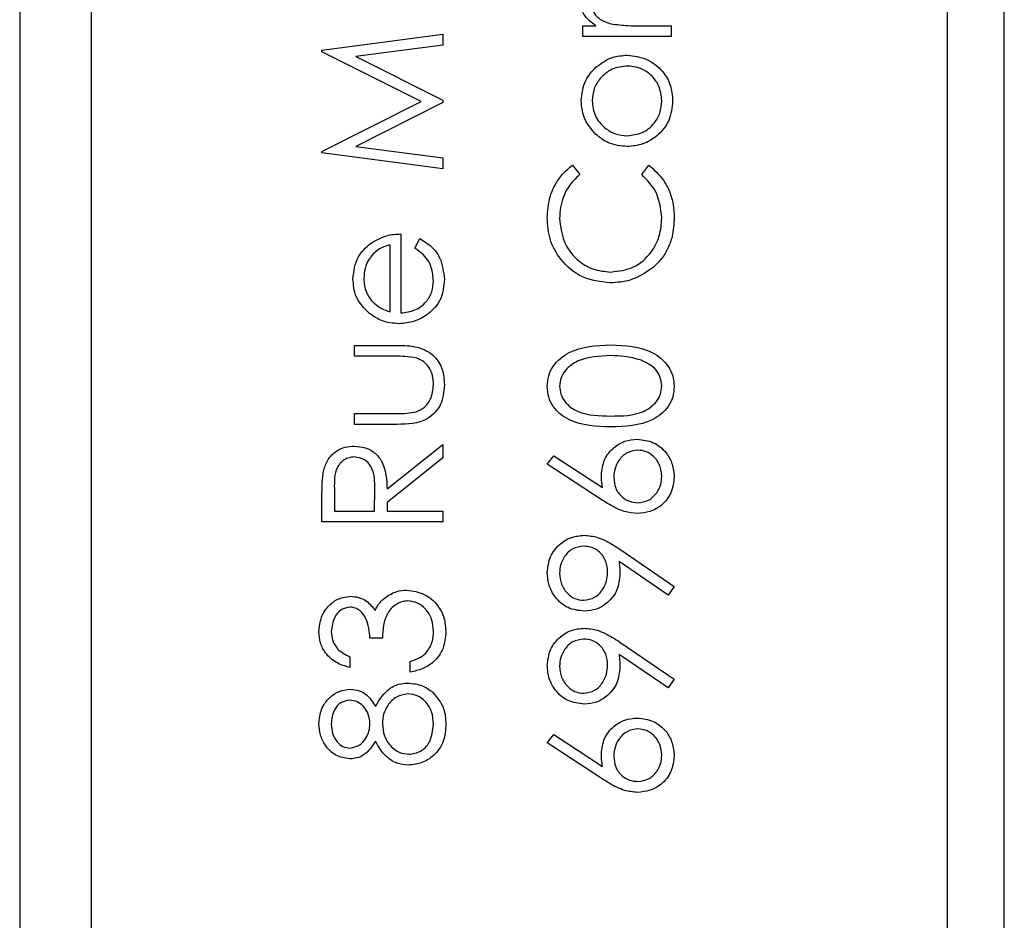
# Model space of a CAD drawing. Header units: millimetres. Extents: x 474 to 2197, y 77 to 1503.
# Tile 13 of 25: x 1017 to 1024, y 857 to 863. Entities that reach past the tile are written whole.
import ezdxf

# ---------------------------------------------------------------- set-up
doc = ezdxf.new("R2010")
doc.units = ezdxf.units.MM

msp = doc.modelspace()

# ---------------------------------------------------------------- linework, layer by layer
at = {"color": 7, "linetype": 'Continuous', "lineweight": 25}
for p, q in [((1016.8479, 891.5469), (1016.8479, 830.5469)), ((1023.3479, 891.0469), (1023.3479, 831.0469)), ((1023.7479, 831.0469), (1023.7479, 891.0469)), ((1017.3479, 889.0469), (1017.3479, 833.0469)), ((1020.7942, 863.1335), (1020.7942, 863.2095)), ((1020.7942, 863.2095), (1020.8853, 863.2095)), ((1021.205, 863.2095), (1021.413, 863.2095)), ((1021.413, 863.2095), (1021.413, 863.1335)), ((1018.9663, 863.0383), (1019.813, 863.1507)), ((1019.813, 863.1507), (1019.813, 863.0744)), ((1021.413, 863.1335), (1020.7942, 863.1335)), ((1019.813, 863.0744), (1019.2037, 862.9933)), ((1018.9663, 863.0272), (1018.9663, 863.0383)), ((1019.661, 862.6785), (1018.9663, 863.0272)), ((1019.2037, 862.9933), (1019.813, 862.6877)), ((1018.9663, 862.329), (1019.661, 862.6785)), ((1019.813, 862.6706), (1019.2024, 862.3637)), ((1019.813, 862.6877), (1019.813, 862.6706)), ((1019.2024, 862.3637), (1019.813, 862.2828)), ((1018.9663, 862.3181), (1018.9663, 862.329)), ((1019.813, 862.2064), (1018.9663, 862.3181)), ((1019.813, 862.2828), (1019.813, 862.2064)), ((1020.7216, 862.2326), (1020.7725, 862.1661)), ((1021.2067, 862.1661), (1021.2571, 862.2326)), ((1019.5199, 861.7505), (1019.5199, 861.1969)), ((1019.4439, 861.2048), (1019.4439, 861.6745)), ((1019.6176, 861.6504), (1019.653, 861.7179)), ((1019.1942, 860.9689), (1019.4955, 860.9689)), ((1019.1942, 860.8929), (1019.1942, 860.9689)), ((1019.4812, 860.8929), (1019.1942, 860.8929)), ((1019.1942, 860.4913), (1019.4812, 860.4913)), ((1019.1942, 860.4153), (1019.1942, 860.4913)), ((1019.4899, 860.4153), (1019.1942, 860.4153)), ((1019.4222, 859.9632), (1019.813, 860.2742)), ((1019.813, 860.2742), (1019.813, 860.1803)), ((1019.813, 860.1803), (1019.4222, 859.8692)), ((1020.5446, 860.1376), (1020.5905, 860.1961)), ((1020.5905, 860.1961), (1020.9326, 859.9724)), ((1020.9309, 859.8849), (1020.5446, 860.1376)), ((1019.0531, 859.9662), (1019.0531, 859.8075)), ((1019.3353, 859.8075), (1019.3365, 859.9625)), ((1018.9663, 859.7315), (1018.9663, 859.9009)), ((1019.4222, 859.8692), (1019.4222, 859.8075)), ((1019.0531, 859.8075), (1019.3353, 859.8075)), ((1019.4222, 859.8075), (1019.813, 859.8075)), ((1019.813, 859.8075), (1019.813, 859.7315)), ((1019.813, 859.7315), (1018.9663, 859.7315)), ((1021.0534, 859.5408), (1021.4347, 859.2801)), ((1021.3924, 859.2194), (1021.0483, 859.4548)), ((1021.4347, 859.2801), (1021.3924, 859.2194)), ((1019.3896, 858.9174), (1019.3028, 858.9174)), ((1021.0534, 858.8895), (1021.4347, 858.6288)), ((1019.1617, 858.7871), (1019.1617, 858.7111)), ((1021.3924, 858.5681), (1021.0483, 858.8035)), ((1019.585, 858.6786), (1019.585, 858.7546)), ((1021.4347, 858.6288), (1021.3924, 858.5681)), ((1020.5446, 858.1838), (1020.5905, 858.2423)), ((1020.5905, 858.2423), (1020.9326, 858.0186)), ((1020.9309, 857.9311), (1020.5446, 858.1838))]:
    msp.add_line(p, q, dxfattribs=at)
for points, knots in [([(1020.8853, 863.2095), (1020.8563, 863.2308), (1020.8157, 863.2604), (1020.7871, 863.3186), (1020.7846, 863.3465), (1020.7834, 863.3605)], [0, 0, 0, 0, 0.558788, 0.779481, 1, 1, 1, 1]), ([(1020.8594, 863.346), (1020.8633, 863.3281), (1020.8711, 863.2922), (1020.9209, 863.2461), (1020.9654, 863.2318), (1020.9927, 863.2231)], [0, 0, 0, 0, 0.278336, 0.558768, 1, 1, 1, 1]), ([(1020.9927, 863.2231), (1021.0321, 863.2181), (1021.1027, 863.2091), (1021.1737, 863.2094), (1021.205, 863.2095)], [0, 0, 0, 0, 0.559636, 1, 1, 1, 1]), ([(1020.8853, 862.9185), (1020.9222, 862.9458), (1020.9881, 862.9947), (1021.0694, 863.0006), (1021.1053, 863.0033)], [0, 0, 0, 0, 0.5592165, 1, 1, 1, 1]), ([(1021.1053, 863.0033), (1021.1523, 862.9975), (1021.2465, 862.9858), (1021.3522, 862.9005), (1021.4153, 862.7947), (1021.421, 862.7205), (1021.4238, 862.6834)], [0, 0, 0, 0, 0.279521, 0.559381, 0.779507, 1, 1, 1, 1]), ([(1020.7834, 862.6834), (1020.7886, 862.7336), (1020.798, 862.8234), (1020.8586, 862.8894), (1020.8853, 862.9185)], [0, 0, 0, 0, 0.559182, 1, 1, 1, 1]), ([(1021.1058, 862.9273), (1021.0696, 862.9231), (1020.9972, 862.9148), (1020.9175, 862.8479), (1020.8672, 862.7683), (1020.862, 862.7115), (1020.8594, 862.6831)], [0, 0, 0, 0, 0.279586, 0.559398, 0.779653, 1, 1, 1, 1]), ([(1021.3478, 862.6831), (1021.3437, 862.7189), (1021.3356, 862.7906), (1021.271, 862.8717), (1021.1902, 862.919), (1021.1339, 862.9245), (1021.1058, 862.9273)], [0, 0, 0, 0, 0.279745, 0.559113, 0.779606, 1, 1, 1, 1]), ([(1020.8858, 862.4476), (1020.8527, 862.4859), (1020.7933, 862.5543), (1020.7864, 862.6439), (1020.7834, 862.6834)], [0, 0, 0, 0, 0.55888, 1, 1, 1, 1]), ([(1020.8594, 862.6831), (1020.8638, 862.6469), (1020.8726, 862.5746), (1020.9402, 862.4954), (1021.0205, 862.4462), (1021.0774, 862.4413), (1021.1058, 862.4388)], [0, 0, 0, 0, 0.279484, 0.559256, 0.779547, 1, 1, 1, 1]), ([(1021.4238, 862.6834), (1021.419, 862.636), (1021.4095, 862.5412), (1021.3216, 862.4369), (1021.2166, 862.3731), (1021.1424, 862.3662), (1021.1053, 862.3628)], [0, 0, 0, 0, 0.279776, 0.559179, 0.779592, 1, 1, 1, 1]), ([(1021.1058, 862.4388), (1021.1416, 862.4433), (1021.2131, 862.4524), (1021.2942, 862.517), (1021.3403, 862.5986), (1021.3453, 862.6549), (1021.3478, 862.6831)], [0, 0, 0, 0, 0.279618, 0.559167, 0.779512, 1, 1, 1, 1]), ([(1021.1053, 862.3628), (1021.0597, 862.3673), (1020.9782, 862.3753), (1020.9141, 862.4255), (1020.8858, 862.4476)], [0, 0, 0, 0, 0.559285, 1, 1, 1, 1]), ([(1020.5446, 861.8632), (1020.5479, 861.9116), (1020.5533, 861.9914), (1020.597, 862.0939), (1020.6492, 862.1727), (1020.6975, 862.2126), (1020.7216, 862.2326)], [0, 0, 0, 0, 0.33969, 0.55984, 0.77993, 1, 1, 1, 1]), ([(1021.2571, 862.2326), (1021.2932, 862.2003), (1021.3527, 862.1471), (1021.4037, 862.0479), (1021.4305, 861.9578), (1021.4333, 861.8954), (1021.4347, 861.8642)], [0, 0, 0, 0, 0.339341, 0.559515, 0.77972, 1, 1, 1, 1]), ([(1020.7725, 862.1661), (1020.7437, 862.1385), (1020.6962, 862.0929), (1020.6561, 862.0102), (1020.6348, 861.9356), (1020.6326, 861.8842), (1020.6314, 861.8584)], [0, 0, 0, 0, 0.339327, 0.559466, 0.779727, 1, 1, 1, 1]), ([(1021.3478, 861.8637), (1021.3398, 861.9292), (1021.3255, 862.0463), (1021.2431, 862.1294), (1021.2067, 862.1661)], [0, 0, 0, 0, 0.558772, 1, 1, 1, 1]), ([(1020.9847, 861.4076), (1020.9183, 861.4154), (1020.7856, 861.4308), (1020.6402, 861.5561), (1020.5562, 861.7068), (1020.5484, 861.811), (1020.5446, 861.8632)], [0, 0, 0, 0, 0.279512, 0.55908, 0.779374, 1, 1, 1, 1]), ([(1020.6314, 861.8584), (1020.6376, 861.8044), (1020.65, 861.6963), (1020.7419, 861.5702), (1020.8627, 861.4952), (1020.9479, 861.4875), (1020.9905, 861.4836)], [0, 0, 0, 0, 0.279856, 0.559519, 0.779686, 1, 1, 1, 1]), ([(1020.9905, 861.4836), (1021.0452, 861.4901), (1021.1548, 861.503), (1021.2728, 861.6091), (1021.3388, 861.7349), (1021.3448, 861.8207), (1021.3478, 861.8637)], [0, 0, 0, 0, 0.279434, 0.558921, 0.779283, 1, 1, 1, 1]), ([(1021.4347, 861.8642), (1021.4322, 861.8197), (1021.4281, 861.7463), (1021.3933, 861.6497), (1021.3489, 861.5749), (1021.3074, 861.535), (1021.2866, 861.515)], [0, 0, 0, 0, 0.339838, 0.559927, 0.779959, 1, 1, 1, 1]), ([(1019.3052, 861.6831), (1019.3424, 861.7052), (1019.409, 861.7446), (1019.4859, 861.7487), (1019.5199, 861.7505)], [0, 0, 0, 0, 0.558897, 1, 1, 1, 1]), ([(1019.1834, 861.434), (1019.1897, 861.489), (1019.2011, 861.5874), (1019.2733, 861.6538), (1019.3052, 861.6831)], [0, 0, 0, 0, 0.558919, 1, 1, 1, 1]), ([(1019.4439, 861.6745), (1019.4146, 861.6652), (1019.3561, 861.6466), (1019.2972, 861.5816), (1019.265, 861.5096), (1019.2612, 861.4618), (1019.2594, 861.4379)], [0, 0, 0, 0, 0.280138, 0.559194, 0.779598, 1, 1, 1, 1]), ([(1019.653, 861.7179), (1019.681, 861.7006), (1019.737, 861.6661), (1019.8088, 861.5688), (1019.8181, 861.4839), (1019.8238, 861.4321)], [0, 0, 0, 0, 0.280919, 0.561407, 1, 1, 1, 1]), ([(1019.7478, 861.4226), (1019.7448, 861.4538), (1019.7398, 861.5052), (1019.7086, 861.5707), (1019.6675, 861.616), (1019.6342, 861.6389), (1019.6176, 861.6504)], [0, 0, 0, 0, 0.339465, 0.559626, 0.779498, 1, 1, 1, 1]), ([(1021.2866, 861.515), (1021.2353, 861.48), (1021.1436, 861.4173), (1021.0333, 861.4106), (1020.9847, 861.4076)], [0, 0, 0, 0, 0.5590286, 1, 1, 1, 1]), ([(1019.2987, 861.1921), (1019.2613, 861.2301), (1019.1944, 861.2981), (1019.1868, 861.3924), (1019.1834, 861.434)], [0, 0, 0, 0, 0.558577, 1, 1, 1, 1]), ([(1019.2594, 861.4379), (1019.2622, 861.405), (1019.2673, 861.3464), (1019.3021, 861.2992), (1019.3174, 861.2784)], [0, 0, 0, 0, 0.559458, 1, 1, 1, 1]), ([(1019.8238, 861.4321), (1019.8196, 861.385), (1019.8111, 861.291), (1019.7208, 861.1899), (1019.6151, 861.131), (1019.5419, 861.1243), (1019.5053, 861.1209)], [0, 0, 0, 0, 0.279885, 0.558859, 0.779462, 1, 1, 1, 1]), ([(1019.5199, 861.1969), (1019.5534, 861.2008), (1019.6204, 861.2085), (1019.6962, 861.2684), (1019.7414, 861.3435), (1019.7457, 861.3962), (1019.7478, 861.4226)], [0, 0, 0, 0, 0.279963, 0.559359, 0.779526, 1, 1, 1, 1]), ([(1019.3174, 861.2784), (1019.3383, 861.26), (1019.3757, 861.2269), (1019.423, 861.2116), (1019.4439, 861.2048)], [0, 0, 0, 0, 0.558795, 1, 1, 1, 1]), ([(1019.5053, 861.1209), (1019.4633, 861.1246), (1019.3881, 861.1314), (1019.3261, 861.1735), (1019.2987, 861.1921)], [0, 0, 0, 0, 0.559427, 1, 1, 1, 1]), ([(1019.4955, 860.9689), (1019.5417, 860.9682), (1019.6336, 860.9668), (1019.7543, 860.9073), (1019.817, 860.8014), (1019.8215, 860.7289), (1019.8238, 860.6926)], [0, 0, 0, 0, 0.281501, 0.559646, 0.779298, 1, 1, 1, 1]), ([(1020.5446, 860.6812), (1020.5466, 860.7061), (1020.5506, 860.756), (1020.5948, 860.8468), (1020.736, 860.9612), (1020.8884, 860.9686), (1020.99, 860.9734)], [0, 0, 0, 0, 0.1256, 0.251197, 0.500581, 1, 1, 1, 1]), ([(1020.99, 860.9734), (1021.0916, 860.9687), (1021.2439, 860.9616), (1021.3843, 860.8465), (1021.4286, 860.7559), (1021.4326, 860.7061), (1021.4347, 860.6812)], [0, 0, 0, 0, 0.499407, 0.748743, 0.874372, 1, 1, 1, 1]), ([(1019.632, 860.8804), (1019.604, 860.885), (1019.5541, 860.8933), (1019.5035, 860.893), (1019.4812, 860.8929)], [0, 0, 0, 0, 0.559371, 1, 1, 1, 1]), ([(1019.7478, 860.6933), (1019.7465, 860.7153), (1019.744, 860.7593), (1019.7175, 860.8157), (1019.6791, 860.8584), (1019.6477, 860.8731), (1019.632, 860.8804)], [0, 0, 0, 0, 0.2802697, 0.5600069, 0.7800741, 1, 1, 1, 1]), ([(1020.9896, 860.8975), (1020.911, 860.8943), (1020.7933, 860.8896), (1020.6769, 860.8104), (1020.6375, 860.7419), (1020.6335, 860.7031), (1020.6314, 860.6838)], [0, 0, 0, 0, 0.500072, 0.749021, 0.874598, 1, 1, 1, 1]), ([(1021.2025, 860.8654), (1021.1634, 860.8762), (1021.0937, 860.8955), (1021.0214, 860.8968), (1020.9896, 860.8975)], [0, 0, 0, 0, 0.559599, 1, 1, 1, 1]), ([(1021.3478, 860.6838), (1021.3449, 860.7069), (1021.3391, 860.7531), (1021.2908, 860.8246), (1021.2359, 860.8499), (1021.2025, 860.8654)], [0, 0, 0, 0, 0.280257, 0.560781, 1, 1, 1, 1]), ([(1019.8238, 860.6926), (1019.8201, 860.6455), (1019.8127, 860.5517), (1019.6889, 860.4201), (1019.5654, 860.4171), (1019.4899, 860.4153)], [0, 0, 0, 0, 0.28097, 0.559785, 1, 1, 1, 1]), ([(1019.6259, 860.5034), (1019.6466, 860.5127), (1019.6881, 860.5314), (1019.7376, 860.5995), (1019.7439, 860.6577), (1019.7478, 860.6933)], [0, 0, 0, 0, 0.280117, 0.560544, 1, 1, 1, 1]), ([(1020.99, 860.3981), (1020.8889, 860.4014), (1020.7623, 860.4055), (1020.6352, 860.4844), (1020.5846, 860.5394), (1020.5506, 860.607), (1020.5466, 860.6565), (1020.5446, 860.6812)], [0, 0, 0, 0, 0.498702, 0.624177, 0.749467, 0.874745, 1, 1, 1, 1]), ([(1020.6314, 860.6838), (1020.6334, 860.6643), (1020.6372, 860.6255), (1020.667, 860.574), (1020.7086, 860.5329), (1020.8117, 860.4769), (1020.9106, 860.4754), (1020.9896, 860.4741)], [0, 0, 0, 0, 0.125139, 0.250418, 0.375519, 0.500847, 1, 1, 1, 1]), ([(1020.9896, 860.4741), (1021.0688, 860.4747), (1021.1873, 860.4757), (1021.3028, 860.557), (1021.3416, 860.6256), (1021.3457, 860.6644), (1021.3478, 860.6838)], [0, 0, 0, 0, 0.500291, 0.749086, 0.874606, 1, 1, 1, 1]), ([(1021.4347, 860.6812), (1021.4327, 860.6565), (1021.4286, 860.6071), (1021.3843, 860.5172), (1021.242, 860.406), (1021.0909, 860.4013), (1020.99, 860.3981)], [0, 0, 0, 0, 0.125551, 0.25109, 0.50025, 1, 1, 1, 1]), ([(1019.4812, 860.4913), (1019.5084, 860.4912), (1019.557, 860.4911), (1019.6049, 860.4996), (1019.6259, 860.5034)], [0, 0, 0, 0, 0.560377, 1, 1, 1, 1]), ([(1020.9245, 860.0601), (1020.9287, 860.0972), (1020.9372, 860.1714), (1021.0051, 860.254), (1021.0879, 860.304), (1021.1462, 860.3089), (1021.1753, 860.3113)], [0, 0, 0, 0, 0.2796384, 0.5593258, 0.7795267, 1, 1, 1, 1]), ([(1021.1753, 860.3113), (1021.2141, 860.3069), (1021.2916, 860.2982), (1021.3774, 860.2259), (1021.4261, 860.1377), (1021.4318, 860.0771), (1021.4347, 860.0467)], [0, 0, 0, 0, 0.279631, 0.55896, 0.779478, 1, 1, 1, 1]), ([(1018.9778, 860.0927), (1018.9866, 860.1193), (1019.0043, 860.1724), (1019.0613, 860.2283), (1019.127, 860.2592), (1019.1708, 860.262), (1019.1927, 860.2634)], [0, 0, 0, 0, 0.279797, 0.5595, 0.779626, 1, 1, 1, 1]), ([(1019.1927, 860.2634), (1019.2195, 860.2611), (1019.273, 860.2567), (1019.3441, 860.2148), (1019.4153, 860.1194), (1019.4193, 860.0276), (1019.4222, 859.9632)], [0, 0, 0, 0, 0.18712, 0.373979, 0.560911, 1, 1, 1, 1]), ([(1021.1799, 860.2353), (1021.1534, 860.2314), (1021.1002, 860.2236), (1021.0467, 860.168), (1021.0158, 860.1068), (1021.0128, 860.065), (1021.0113, 860.0442)], [0, 0, 0, 0, 0.278754, 0.558605, 0.779147, 1, 1, 1, 1]), ([(1021.3478, 860.0508), (1021.3452, 860.0768), (1021.34, 860.1288), (1021.2966, 860.1891), (1021.2412, 860.2289), (1021.2004, 860.2332), (1021.1799, 860.2353)], [0, 0, 0, 0, 0.280018, 0.559853, 0.779987, 1, 1, 1, 1]), ([(1019.1925, 860.1874), (1019.1801, 860.1865), (1019.1553, 860.1846), (1019.1215, 860.1678), (1019.0929, 860.144), (1019.0515, 860.0812), (1019.0524, 860.0173), (1019.0531, 859.9662)], [0, 0, 0, 0, 0.125307, 0.250617, 0.375954, 0.501281, 1, 1, 1, 1]), ([(1019.3365, 859.9625), (1019.3364, 860.0145), (1019.3362, 860.0796), (1019.2948, 860.1438), (1019.2559, 860.1774), (1019.2178, 860.1834), (1019.1925, 860.1874)], [0, 0, 0, 0, 0.499827, 0.625498, 0.751208, 1, 1, 1, 1]), ([(1018.9663, 859.9009), (1018.9662, 859.9369), (1018.966, 860.0011), (1018.9742, 860.0647), (1018.9778, 860.0927)], [0, 0, 0, 0, 0.5602397, 1, 1, 1, 1]), ([(1020.9326, 859.9724), (1020.9301, 859.9887), (1020.9255, 860.0178), (1020.9248, 860.0472), (1020.9245, 860.0601)], [0, 0, 0, 0, 0.55991, 1, 1, 1, 1]), ([(1021.0113, 860.0442), (1021.0135, 860.0184), (1021.0179, 859.9668), (1021.0626, 859.9077), (1021.1194, 859.8718), (1021.1597, 859.8681), (1021.1799, 859.8663)], [0, 0, 0, 0, 0.280127, 0.559515, 0.779719, 1, 1, 1, 1]), ([(1021.4347, 860.0467), (1021.4301, 860.0088), (1021.421, 859.9331), (1021.3523, 859.8476), (1021.266, 859.7991), (1021.2066, 859.7932), (1021.1769, 859.7903)], [0, 0, 0, 0, 0.27967, 0.559085, 0.779558, 1, 1, 1, 1]), ([(1021.1799, 859.8663), (1021.2059, 859.8699), (1021.258, 859.8772), (1021.3117, 859.93), (1021.3432, 859.9895), (1021.3463, 860.0304), (1021.3478, 860.0508)], [0, 0, 0, 0, 0.279059, 0.55882, 0.779303, 1, 1, 1, 1]), ([(1021.1769, 859.7903), (1021.1466, 859.7933), (1021.0967, 859.7982), (1021.0321, 859.8251), (1020.9804, 859.853), (1020.9474, 859.8743), (1020.9309, 859.8849)], [0, 0, 0, 0, 0.339374, 0.559486, 0.779731, 1, 1, 1, 1]), ([(1020.5446, 859.3759), (1020.5491, 859.4144), (1020.5582, 859.4913), (1020.6272, 859.5786), (1020.7142, 859.6292), (1020.7746, 859.6353), (1020.8048, 859.6383)], [0, 0, 0, 0, 0.27973, 0.559163, 0.779612, 1, 1, 1, 1]), ([(1020.8048, 859.6383), (1020.8354, 859.6352), (1020.886, 859.6301), (1020.9513, 859.6024), (1021.0036, 859.5738), (1021.0368, 859.5518), (1021.0534, 859.5408)], [0, 0, 0, 0, 0.339295, 0.559425, 0.779695, 1, 1, 1, 1]), ([(1020.7997, 859.5623), (1020.7732, 859.5584), (1020.7203, 859.5505), (1020.6668, 859.4954), (1020.6358, 859.4344), (1020.6329, 859.3928), (1020.6314, 859.372)], [0, 0, 0, 0, 0.278722, 0.558569, 0.779171, 1, 1, 1, 1]), ([(1020.9679, 859.3798), (1020.9658, 859.4059), (1020.9616, 859.4581), (1020.9181, 859.519), (1020.861, 859.5564), (1020.8201, 859.5604), (1020.7997, 859.5623)], [0, 0, 0, 0, 0.280319, 0.55953, 0.779753, 1, 1, 1, 1]), ([(1021.0483, 859.4548), (1021.0503, 859.4382), (1021.0539, 859.4086), (1021.0545, 859.3789), (1021.0547, 859.3658)], [0, 0, 0, 0, 0.5599442, 1, 1, 1, 1]), ([(1020.8039, 859.1064), (1020.7648, 859.111), (1020.6866, 859.1203), (1020.6016, 859.1951), (1020.5531, 859.2841), (1020.5474, 859.3453), (1020.5446, 859.3759)], [0, 0, 0, 0, 0.279538, 0.558851, 0.779452, 1, 1, 1, 1]), ([(1020.6314, 859.372), (1020.634, 859.3456), (1020.6391, 859.2928), (1020.6818, 859.2308), (1020.7374, 859.1892), (1020.7789, 859.1847), (1020.7997, 859.1824)], [0, 0, 0, 0, 0.2800921, 0.5600105, 0.7801305, 1, 1, 1, 1]), ([(1020.7997, 859.1824), (1020.8266, 859.1867), (1020.8806, 859.1953), (1020.9336, 859.2533), (1020.9636, 859.3162), (1020.9665, 859.3586), (1020.9679, 859.3798)], [0, 0, 0, 0, 0.278472, 0.558424, 0.779098, 1, 1, 1, 1]), ([(1021.0547, 859.3658), (1021.0507, 859.328), (1021.0426, 859.2526), (1020.9758, 859.1673), (1020.8928, 859.1143), (1020.8335, 859.109), (1020.8039, 859.1064)], [0, 0, 0, 0, 0.279814, 0.559489, 0.779635, 1, 1, 1, 1]), ([(1018.9446, 858.9632), (1018.9483, 858.9974), (1018.9556, 859.066), (1019.01, 859.148), (1019.0839, 859.2001), (1019.1377, 859.207), (1019.1646, 859.2105)], [0, 0, 0, 0, 0.280085, 0.559868, 0.780099, 1, 1, 1, 1]), ([(1019.1646, 859.2105), (1019.1841, 859.2091), (1019.2232, 859.2063), (1019.2882, 859.1758), (1019.3196, 859.1359), (1019.3387, 859.1116)], [0, 0, 0, 0, 0.280508, 0.560792, 1, 1, 1, 1]), ([(1019.3387, 859.1116), (1019.349, 859.1313), (1019.3674, 859.1665), (1019.3977, 859.1921), (1019.411, 859.2033)], [0, 0, 0, 0, 0.559795, 1, 1, 1, 1]), ([(1019.411, 859.2033), (1019.4369, 859.2196), (1019.4832, 859.2486), (1019.5375, 859.2523), (1019.5614, 859.2539)], [0, 0, 0, 0, 0.5594191, 1, 1, 1, 1]), ([(1019.5614, 859.2539), (1019.603, 859.2478), (1019.6861, 859.2356), (1019.7774, 859.1562), (1019.8271, 859.0593), (1019.8321, 858.9938), (1019.8347, 858.961)], [0, 0, 0, 0, 0.279304, 0.558838, 0.779277, 1, 1, 1, 1]), ([(1019.1642, 859.1345), (1019.1421, 859.1302), (1019.0975, 859.1216), (1019.0427, 859.0567), (1019.0357, 858.9993), (1019.0314, 858.9642)], [0, 0, 0, 0, 0.278859, 0.5600742, 1, 1, 1, 1]), ([(1019.3028, 858.9174), (1019.2984, 858.9652), (1019.2917, 859.0369), (1019.2421, 859.1071), (1019.1999, 859.1311), (1019.1761, 859.1333), (1019.1642, 859.1345)], [0, 0, 0, 0, 0.499418, 0.749016, 0.874544, 1, 1, 1, 1]), ([(1019.5687, 859.1779), (1019.554, 859.1767), (1019.5244, 859.1742), (1019.471, 859.1478), (1019.3981, 859.069), (1019.393, 858.9781), (1019.3896, 858.9174)], [0, 0, 0, 0, 0.125587, 0.2511907, 0.500605, 1, 1, 1, 1]), ([(1019.7478, 858.9623), (1019.7459, 858.9917), (1019.7419, 859.0503), (1019.698, 859.1212), (1019.6377, 859.1694), (1019.5917, 859.1751), (1019.5687, 859.1779)], [0, 0, 0, 0, 0.280599, 0.560151, 0.780303, 1, 1, 1, 1]), ([(1020.5446, 858.7246), (1020.5491, 858.7631), (1020.5582, 858.8401), (1020.6272, 858.9273), (1020.7142, 858.9779), (1020.7746, 858.984), (1020.8048, 858.987)], [0, 0, 0, 0, 0.27973, 0.559163, 0.779612, 1, 1, 1, 1]), ([(1020.8048, 858.987), (1020.8354, 858.9839), (1020.886, 858.9788), (1020.9513, 858.9511), (1021.0036, 858.9225), (1021.0368, 858.9005), (1021.0534, 858.8895)], [0, 0, 0, 0, 0.339295, 0.559425, 0.779695, 1, 1, 1, 1]), ([(1019.1617, 858.7111), (1019.1291, 858.7209), (1019.0641, 858.7404), (1018.9921, 858.8051), (1018.9508, 858.8834), (1018.9467, 858.9366), (1018.9446, 858.9632)], [0, 0, 0, 0, 0.280288, 0.55968, 0.779747, 1, 1, 1, 1]), ([(1019.0314, 858.9642), (1019.0332, 858.9422), (1019.0367, 858.8982), (1019.079, 858.8282), (1019.1303, 858.8027), (1019.1617, 858.7871)], [0, 0, 0, 0, 0.280636, 0.5603644, 1, 1, 1, 1]), ([(1019.8347, 858.961), (1019.8313, 858.9221), (1019.8245, 858.8445), (1019.7595, 858.7529), (1019.6739, 858.6997), (1019.6147, 858.6856), (1019.585, 858.6786)], [0, 0, 0, 0, 0.279886, 0.558979, 0.779263, 1, 1, 1, 1]), ([(1019.702, 858.8209), (1019.7173, 858.8452), (1019.7445, 858.8887), (1019.7468, 858.9398), (1019.7478, 858.9623)], [0, 0, 0, 0, 0.558748, 1, 1, 1, 1]), ([(1020.7997, 858.911), (1020.7732, 858.9071), (1020.7203, 858.8992), (1020.6668, 858.8441), (1020.6358, 858.7831), (1020.6329, 858.7415), (1020.6314, 858.7207)], [0, 0, 0, 0, 0.278722, 0.558569, 0.779171, 1, 1, 1, 1]), ([(1020.9679, 858.7285), (1020.9658, 858.7547), (1020.9616, 858.8068), (1020.9181, 858.8678), (1020.861, 858.9052), (1020.8201, 858.9091), (1020.7997, 858.911)], [0, 0, 0, 0, 0.280319, 0.55953, 0.779753, 1, 1, 1, 1]), ([(1019.585, 858.7546), (1019.6096, 858.7623), (1019.6535, 858.7761), (1019.6872, 858.8072), (1019.702, 858.8209)], [0, 0, 0, 0, 0.560694, 1, 1, 1, 1]), ([(1021.0483, 858.8035), (1021.0503, 858.7869), (1021.0539, 858.7574), (1021.0545, 858.7276), (1021.0547, 858.7145)], [0, 0, 0, 0, 0.5599442, 1, 1, 1, 1]), ([(1020.8039, 858.4551), (1020.7648, 858.4598), (1020.6866, 858.469), (1020.6016, 858.5438), (1020.5531, 858.6328), (1020.5474, 858.694), (1020.5446, 858.7246)], [0, 0, 0, 0, 0.279538, 0.558851, 0.779452, 1, 1, 1, 1]), ([(1020.6314, 858.7207), (1020.634, 858.6943), (1020.6391, 858.6416), (1020.6818, 858.5795), (1020.7374, 858.5379), (1020.7789, 858.5334), (1020.7997, 858.5311)], [0, 0, 0, 0, 0.2800921, 0.5600105, 0.7801305, 1, 1, 1, 1]), ([(1020.7997, 858.5311), (1020.8266, 858.5354), (1020.8806, 858.544), (1020.9336, 858.602), (1020.9636, 858.6649), (1020.9665, 858.7073), (1020.9679, 858.7285)], [0, 0, 0, 0, 0.278472, 0.558424, 0.779098, 1, 1, 1, 1]), ([(1021.0547, 858.7145), (1021.0507, 858.6768), (1021.0426, 858.6014), (1020.9758, 858.516), (1020.8928, 858.463), (1020.8335, 858.4578), (1020.8039, 858.4551)], [0, 0, 0, 0, 0.279814, 0.559489, 0.779635, 1, 1, 1, 1]), ([(1019.3413, 858.4389), (1019.3704, 858.4869), (1019.4109, 858.5539), (1019.5015, 858.5977), (1019.5447, 858.601), (1019.5663, 858.6026)], [0, 0, 0, 0, 0.558271, 0.779089, 1, 1, 1, 1]), ([(1019.5663, 858.6026), (1019.6024, 858.5992), (1019.6668, 858.5931), (1019.7188, 858.5552), (1019.7417, 858.5385)], [0, 0, 0, 0, 0.559346, 1, 1, 1, 1]), ([(1018.9446, 858.3188), (1018.9483, 858.3526), (1018.9557, 858.4201), (1019.0116, 858.4993), (1019.0847, 858.5494), (1019.1377, 858.5559), (1019.1642, 858.5592)], [0, 0, 0, 0, 0.279929, 0.559623, 0.779946, 1, 1, 1, 1]), ([(1019.1642, 858.5592), (1019.1853, 858.5573), (1019.2276, 858.5535), (1019.2943, 858.5133), (1019.3235, 858.4671), (1019.3413, 858.4389)], [0, 0, 0, 0, 0.2801589, 0.560243, 1, 1, 1, 1]), ([(1019.5679, 858.5266), (1019.5398, 858.5216), (1019.4834, 858.5117), (1019.4275, 858.4516), (1019.3943, 858.3863), (1019.3912, 858.3418), (1019.3896, 858.3195)], [0, 0, 0, 0, 0.278303, 0.558509, 0.779146, 1, 1, 1, 1]), ([(1019.7478, 858.3146), (1019.7458, 858.3438), (1019.7418, 858.402), (1019.6974, 858.4722), (1019.6363, 858.5184), (1019.5907, 858.5239), (1019.5679, 858.5266)], [0, 0, 0, 0, 0.280602, 0.559962, 0.78018, 1, 1, 1, 1]), ([(1019.7417, 858.5385), (1019.7727, 858.502), (1019.8284, 858.4365), (1019.8327, 858.3514), (1019.8347, 858.3138)], [0, 0, 0, 0, 0.557758, 1, 1, 1, 1]), ([(1019.1613, 858.4832), (1019.1396, 858.4787), (1019.0959, 858.4696), (1019.0397, 858.4072), (1019.0345, 858.3497), (1019.0314, 858.3146)], [0, 0, 0, 0, 0.2789711, 0.5599188, 1, 1, 1, 1]), ([(1019.3028, 858.3177), (1019.3004, 858.3401), (1019.2956, 858.385), (1019.2613, 858.4394), (1019.214, 858.4749), (1019.1789, 858.4804), (1019.1613, 858.4832)], [0, 0, 0, 0, 0.280237, 0.560145, 0.780435, 1, 1, 1, 1]), ([(1019.1618, 858.0707), (1019.1279, 858.0767), (1019.0601, 858.0887), (1018.9897, 858.1586), (1018.951, 858.2383), (1018.9467, 858.292), (1018.9446, 858.3188)], [0, 0, 0, 0, 0.278806, 0.558457, 0.77916, 1, 1, 1, 1]), ([(1019.0314, 858.3146), (1019.0329, 858.2924), (1019.0359, 858.2479), (1019.0672, 858.1934), (1019.1106, 858.1538), (1019.1456, 858.1491), (1019.163, 858.1467)], [0, 0, 0, 0, 0.280651, 0.560566, 0.78062, 1, 1, 1, 1]), ([(1019.163, 858.1467), (1019.1855, 858.1514), (1019.2305, 858.1609), (1019.2732, 858.2112), (1019.2989, 858.264), (1019.3015, 858.2998), (1019.3028, 858.3177)], [0, 0, 0, 0, 0.277721, 0.558224, 0.779072, 1, 1, 1, 1]), ([(1019.3896, 858.3195), (1019.3922, 858.2898), (1019.3972, 858.2303), (1019.4446, 858.1602), (1019.5059, 858.1119), (1019.5525, 858.1061), (1019.5758, 858.1033)], [0, 0, 0, 0, 0.2802829, 0.5601377, 0.7802983, 1, 1, 1, 1]), ([(1019.8347, 858.3138), (1019.8321, 858.2728), (1019.827, 858.1911), (1019.7583, 858.0957), (1019.6689, 858.0382), (1019.6052, 858.0309), (1019.5733, 858.0273)], [0, 0, 0, 0, 0.280545, 0.559269, 0.779816, 1, 1, 1, 1]), ([(1019.5758, 858.1033), (1019.6041, 858.108), (1019.6607, 858.1176), (1019.7352, 858.1959), (1019.743, 858.2696), (1019.7478, 858.3146)], [0, 0, 0, 0, 0.279833, 0.560198, 1, 1, 1, 1]), ([(1020.9245, 858.1063), (1020.9287, 858.1434), (1020.9372, 858.2176), (1021.0051, 858.3001), (1021.0879, 858.3501), (1021.1462, 858.355), (1021.1753, 858.3575)], [0, 0, 0, 0, 0.279638, 0.559326, 0.779527, 1, 1, 1, 1]), ([(1021.1753, 858.3575), (1021.2141, 858.3531), (1021.2916, 858.3443), (1021.3774, 858.2721), (1021.4261, 858.1839), (1021.4318, 858.1232), (1021.4347, 858.0929)], [0, 0, 0, 0, 0.279631, 0.55896, 0.779478, 1, 1, 1, 1]), ([(1021.1799, 858.2815), (1021.1534, 858.2776), (1021.1002, 858.2697), (1021.0467, 858.2142), (1021.0158, 858.1529), (1021.0128, 858.1112), (1021.0113, 858.0903)], [0, 0, 0, 0, 0.278754, 0.558605, 0.779147, 1, 1, 1, 1]), ([(1021.3478, 858.0969), (1021.3452, 858.1229), (1021.34, 858.1749), (1021.2966, 858.2353), (1021.2412, 858.2751), (1021.2004, 858.2793), (1021.1799, 858.2815)], [0, 0, 0, 0, 0.280018, 0.559853, 0.779987, 1, 1, 1, 1]), ([(1019.3413, 858.1944), (1019.3172, 858.158), (1019.2835, 858.1072), (1019.2123, 858.075), (1019.1787, 858.0721), (1019.1618, 858.0707)], [0, 0, 0, 0, 0.557752, 0.778932, 1, 1, 1, 1]), ([(1019.5733, 858.0273), (1019.545, 858.0301), (1019.4885, 858.0357), (1019.4007, 858.0925), (1019.3638, 858.1557), (1019.3413, 858.1944)], [0, 0, 0, 0, 0.279987, 0.559901, 1, 1, 1, 1]), ([(1020.9326, 858.0186), (1020.9301, 858.0349), (1020.9255, 858.0639), (1020.9248, 858.0933), (1020.9245, 858.1063)], [0, 0, 0, 0, 0.55991, 1, 1, 1, 1]), ([(1021.0113, 858.0903), (1021.0135, 858.0645), (1021.0179, 858.013), (1021.0626, 857.9539), (1021.1194, 857.918), (1021.1597, 857.9143), (1021.1799, 857.9124)], [0, 0, 0, 0, 0.280127, 0.559515, 0.779719, 1, 1, 1, 1]), ([(1021.4347, 858.0929), (1021.4301, 858.055), (1021.421, 857.9793), (1021.3523, 857.8937), (1021.266, 857.8453), (1021.2066, 857.8394), (1021.1769, 857.8364)], [0, 0, 0, 0, 0.27967, 0.559085, 0.779558, 1, 1, 1, 1]), ([(1021.1799, 857.9124), (1021.2059, 857.916), (1021.258, 857.9233), (1021.3117, 857.9762), (1021.3432, 858.0357), (1021.3463, 858.0765), (1021.3478, 858.0969)], [0, 0, 0, 0, 0.279059, 0.55882, 0.779303, 1, 1, 1, 1]), ([(1021.1769, 857.8364), (1021.1466, 857.8394), (1021.0967, 857.8444), (1021.0321, 857.8712), (1020.9804, 857.8992), (1020.9474, 857.9204), (1020.9309, 857.9311)], [0, 0, 0, 0, 0.339374, 0.559486, 0.779731, 1, 1, 1, 1])]:
    msp.add_open_spline(points, degree=3, knots=knots, dxfattribs=at)

doc.saveas('drawing.dxf')
